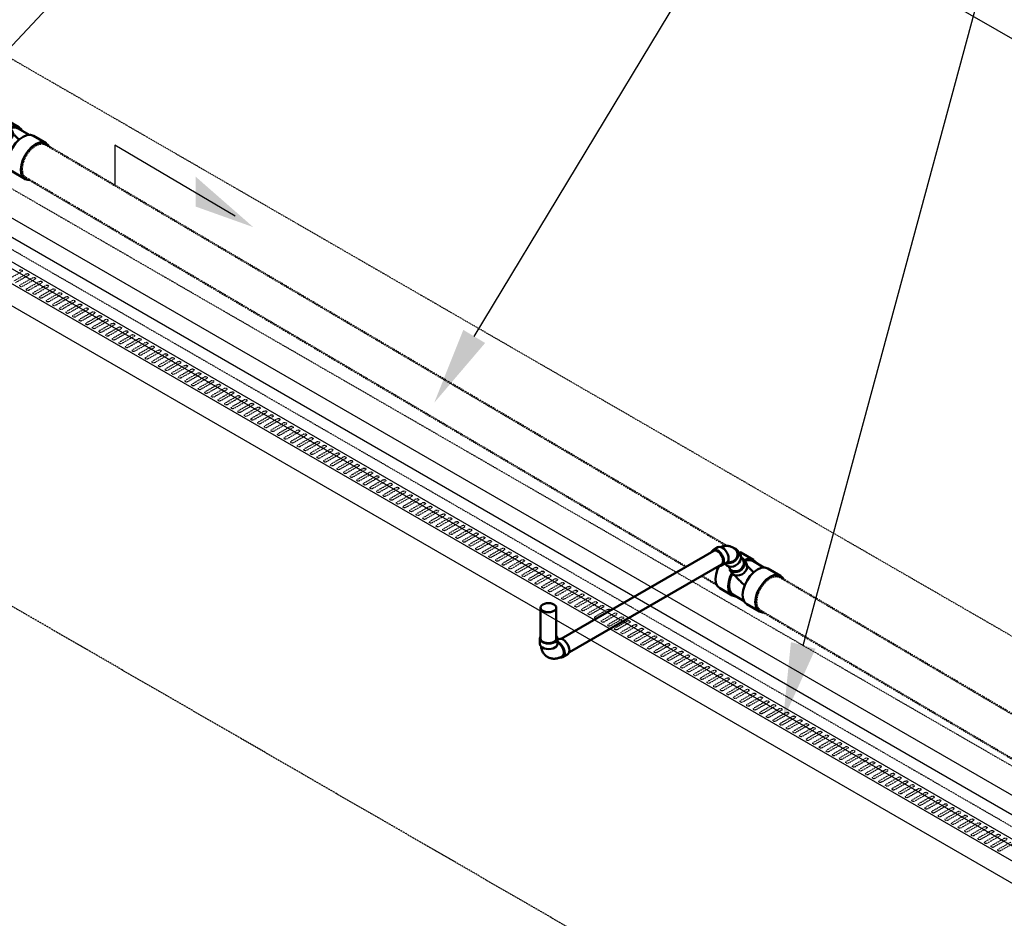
# Model space of a CAD drawing. Header units: inches. Extents: x -17970 to 20481, y 167 to 1796.
# Tile 20 of 29: x 977 to 1196, y 1084 to 1285. Entities that reach past the tile are written whole.
import ezdxf
from ezdxf import colors
from ezdxf.entities.mleader import LeaderData, LeaderLine
from ezdxf.math import Vec2, Vec3

# ---------------------------------------------------------------- set-up
doc = ezdxf.new("R2010")
doc.units = ezdxf.units.IN
doc.header["$LTSCALE"] = 0.4
doc.header["$MEASUREMENT"] = 0
for name, pattern in [('CENTER2', [1.125, 0.75, -0.125, 0.125, -0.125]), ('Dash - 1_16_', [0.1875, 0.125, -0.0625]), ('Dot 1_32_', [0.03125, 0, -0.03125]), ('HIDDEN2', [0.1875, 0.125, -0.0625])]:
    doc.linetypes.add(name, pattern=pattern)
for name, color, linetype in [('G-ANNO-TTLB', 7, 'Continuous'), ('M-DETL-LIGHT', 1, 'Continuous'), ('P-PIPE', 3, 'Continuous'), ('S-ANNO-DIMS', 1, 'Continuous')]:
    doc.layers.add(name, color=color, linetype=linetype)
doc.layers.add('M-SECT-PATT', color=9, linetype='Continuous', lineweight=18, true_color=0x808080)
doc.styles.add('Annotative', font='romans.shx', dxfattribs={"width": 0.8, "height": 0.125})

# ---------------------------------------------------------------- blocks, each defined once
blk = doc.blocks.new('Tee Reducing Sanitary - PVC - Sch 40 - DWV - Standard-V6-DRAINAGE ISOMETRIC')
at = {"layer": 'P-PIPE', "color": 90, "lineweight": 50}
for p, q in [((1123.2, 467.12), (1120.38, 465.46)), ((1117.15, 463.55), (1114.33, 461.89)), ((1120.53, 465.21), (1118.06, 463.75)), ((1122.49, 465.53), (1121.96, 464.78)), ((1125.21, 462.53), (1125.74, 463.27)), ((1125.09, 457.47), (1127.9, 459.13)), ((1122.47, 456.27), (1124.94, 457.73)), ((1119.04, 453.91), (1121.85, 455.57))]:
    blk.add_line(p, q, dxfattribs=at)
for points in [[(1122.98, 465.94, 0), (1122.89, 465.91, 0), (1122.57, 465.64, 0), (1122.35, 465.29, 0), (1122.26, 464.88, 0), (1122.29, 464.44, 0), (1122.44, 464, 0), (1122.71, 463.58, 0)], [(1123.21, 467.12, 0), (1123.38, 467.18, 0)], [(1117.16, 463.56, 0), (1117.83, 463.77, 0), (1118.62, 463.68, 0), (1119.47, 463.32, 0), (1120.32, 462.71, 0), (1121.11, 461.87, 0)], [(1122.33, 465.39, 0), (1121.86, 465.59, 0), (1121.07, 465.67, 0), (1120.4, 465.47, 0), (1119.88, 464.99, 0), (1119.8, 464.79, 0)], [(1121.74, 464.12, 0), (1121.68, 464.05, 0), (1121.58, 463.94, 0), (1121.47, 463.81, 0), (1121.35, 463.69, 0), (1121.23, 463.56, 0), (1121.11, 463.43, 0), (1120.98, 463.3, 0), (1120.84, 463.17, 0), (1120.7, 463.03, 0), (1120.56, 462.9, 0), (1120.41, 462.76, 0), (1120.27, 462.63, 0)], [(1120.55, 465.21, 0), (1121.18, 465.41, 0), (1121.91, 465.33, 0), (1122.2, 465.21, 0)], [(1122.19, 462.83, 0), (1121.92, 463.25, 0), (1121.77, 463.69, 0), (1121.74, 464.13, 0), (1121.83, 464.54, 0), (1121.96, 464.78, 0)], [(1122.71, 463.58, 0), (1123.07, 463.22, 0), (1123.51, 462.94, 0), (1123.98, 462.76, 0), (1124.47, 462.69, 0), (1124.93, 462.74, 0), (1125.33, 462.9, 0), (1125.65, 463.17, 0), (1125.75, 463.33, 0)], [(1128.02, 464.09, 0), (1128.37, 463.37, 0), (1128.71, 462.27, 0), (1128.83, 461.23, 0), (1128.73, 460.32, 0), (1128.41, 459.6, 0), (1127.9, 459.13, 0)], [(1118.3, 460.22, 0), (1117.5, 461.05, 0), (1116.65, 461.67, 0), (1115.81, 462.03, 0), (1115.02, 462.11, 0), (1114.35, 461.9, 0), (1113.83, 461.42, 0), (1113.68, 461.07, 0)], [(1121.11, 461.87, 0), (1121.79, 460.88, 0), (1122.32, 459.8, 0), (1122.66, 458.71, 0), (1122.78, 457.67, 0), (1122.68, 456.76, 0), (1122.36, 456.04, 0), (1121.84, 455.56, 0)], [(1125.21, 462.53, 0), (1125.13, 462.42, 0), (1124.81, 462.15, 0), (1124.41, 461.99, 0), (1123.95, 461.94, 0), (1123.46, 462.01, 0), (1122.99, 462.19, 0), (1122.55, 462.47, 0), (1122.19, 462.83, 0)], [(1124.56, 462.04, 0), (1124.45, 461.91, 0), (1124.32, 461.76, 0), (1124.19, 461.61, 0), (1124.05, 461.46, 0), (1123.91, 461.3, 0), (1123.76, 461.14, 0), (1123.61, 460.99, 0), (1123.45, 460.83, 0), (1123.29, 460.67, 0), (1123.13, 460.51, 0), (1122.96, 460.35, 0), (1122.79, 460.19, 0), (1122.62, 460.03, 0), (1122.44, 459.87, 0), (1122.27, 459.72, 0)], [(1124.2, 457.28, 0), (1124.41, 457.26, 0), (1125.08, 457.47, 0), (1125.59, 457.95, 0), (1125.91, 458.67, 0), (1126.02, 459.58, 0), (1125.89, 460.61, 0), (1125.56, 461.71, 0), (1125.19, 462.46, 0)], [(1125.07, 462.32, 0), (1125.38, 461.7, 0), (1125.69, 460.67, 0), (1125.81, 459.7, 0), (1125.71, 458.84, 0), (1125.41, 458.17, 0), (1124.93, 457.72, 0)], [(1117.98, 453.73, 0), (1118.36, 453.7, 0), (1119.03, 453.9, 0), (1119.54, 454.38, 0), (1119.86, 455.1, 0), (1119.97, 456.01, 0), (1119.84, 457.05, 0), (1119.51, 458.15, 0), (1118.98, 459.23, 0), (1118.3, 460.22, 0)]]:
    blk.add_polyline3d(points, dxfattribs=at)
blk = doc.blocks.new('Bend - PVC - Sch 40 - DWV_USACE - Standard-1110594-DRAINAGE ISOMETRIC')
at = {"layer": 'P-PIPE', "color": 90, "lineweight": 50}
for p, q in [((1129.36, 467.66), (1128.29, 468.28)), ((1123.9, 467.54), (1123.37, 466.79)), ((1126.32, 464.85), (1127.38, 464.24)), ((1126.6, 464.51), (1126.68, 464.62))]:
    blk.add_line(p, q, dxfattribs=at)
for points in [[(1124.3, 467.91, 0), (1123.98, 467.65, 0), (1123.77, 467.3, 0), (1123.67, 466.9, 0), (1123.7, 466.46, 0), (1123.85, 466.01, 0), (1124.12, 465.59, 0), (1124.48, 465.23, 0), (1124.91, 464.95, 0), (1125.38, 464.76, 0), (1125.86, 464.69, 0), (1126.32, 464.74, 0), (1126.42, 464.77, 0)], [(1124.97, 468.22, 0), (1124.81, 468.12, 0), (1124.66, 468.01, 0), (1124.51, 467.89, 0), (1124.38, 467.76, 0), (1124.25, 467.63, 0), (1124.14, 467.49, 0), (1124.08, 467.41, 0)], [(1124.65, 468.05, 0), (1124.3, 467.91, 0)], [(1124.97, 468.22, 0), (1125.13, 468.31, 0), (1125.31, 468.39, 0), (1125.48, 468.45, 0), (1125.66, 468.5, 0), (1125.84, 468.54, 0), (1126.02, 468.57, 0), (1126.2, 468.59, 0), (1126.37, 468.59, 0), (1126.55, 468.59, 0), (1126.72, 468.57, 0), (1126.88, 468.55, 0), (1127.05, 468.52, 0), (1127.21, 468.48, 0), (1127.37, 468.44, 0), (1127.52, 468.39, 0), (1127.64, 468.34, 0)], [(1126.32, 464.85, 0), (1126.09, 465.05, 0), (1125.95, 465.36, 0), (1125.91, 465.75, 0), (1125.95, 466.2, 0), (1126.09, 466.67, 0), (1126.32, 467.13, 0), (1126.61, 467.56, 0), (1126.94, 467.91, 0), (1127.31, 468.18, 0)], [(1127.31, 468.18, 0), (1127.67, 468.33, 0), (1128, 468.36, 0), (1128.29, 468.28, 0)], [(1126.2, 464.14, 0), (1125.79, 463.98, 0), (1125.33, 463.94, 0), (1124.85, 464.01, 0), (1124.38, 464.19, 0), (1123.95, 464.48, 0), (1123.58, 464.84, 0), (1123.32, 465.26, 0), (1123.17, 465.7, 0), (1123.14, 466.14, 0), (1123.24, 466.55, 0), (1123.37, 466.79, 0)], [(1126.21, 464.94, 0), (1126.1, 464.9, 0), (1125.54, 464.92, 0), (1124.98, 465.12, 0), (1124.48, 465.47, 0), (1124.11, 465.93, 0), (1123.91, 466.45, 0), (1123.9, 466.96, 0), (1124.08, 467.41, 0), (1124.08, 467.41, 0)], [(1128.37, 467.57, 0), (1128, 467.3, 0), (1127.67, 466.94, 0), (1127.38, 466.52, 0), (1127.15, 466.06, 0), (1127.01, 465.59, 0), (1126.97, 465.14, 0), (1127.01, 464.75, 0), (1127.15, 464.44, 0), (1127.38, 464.24, 0), (1127.67, 464.15, 0), (1127.86, 464.16, 0)], [(1129.63, 467.34, 0), (1129.58, 467.46, 0), (1129.36, 467.66, 0), (1129.07, 467.75, 0), (1128.73, 467.72, 0), (1128.37, 467.57, 0)], [(1126.6, 464.51, 0), (1126.52, 464.4, 0), (1126.2, 464.14, 0)]]:
    blk.add_polyline3d(points, dxfattribs=at)
blk = doc.blocks.new('Bend - PVC - Sch 40 - DWV_USACE - Standard-V19-DRAINAGE ISOMETRIC')
at = {"layer": 'P-PIPE', "color": 90, "lineweight": 50}
for p, q in [((892.6, 266.41), (892.36, 266.55)), ((892.62, 266.7), (892.62, 265.48)), ((896.58, 265.47), (896.58, 266.7)), ((890.38, 263.12), (891.44, 262.51))]:
    blk.add_line(p, q, dxfattribs=at)
for points in [[(890.38, 263.12, 0), (890.15, 263.33, 0), (890.01, 263.64, 0), (889.97, 264.03, 0), (890.02, 264.48, 0), (890.16, 264.95, 0), (890.38, 265.41, 0), (890.67, 265.83, 0), (891.01, 266.19, 0), (891.37, 266.45, 0)], [(892.43, 265.84, 0), (892.07, 265.58, 0), (891.73, 265.22, 0), (891.44, 264.8, 0), (891.22, 264.33, 0), (891.08, 263.86, 0), (891.03, 263.42, 0), (891.08, 263.03, 0), (891.21, 262.72, 0), (891.44, 262.51, 0), (891.73, 262.42, 0), (892.06, 262.45, 0), (892.07, 262.46, 0)], [(891.37, 266.45, 0), (891.73, 266.61, 0), (892.07, 266.64, 0), (892.36, 266.55, 0)], [(892.6, 265.91, 0), (892.43, 265.84, 0)], [(892.83, 267.2, 0), (892.69, 267, 0), (892.62, 266.7, 0), (892.69, 266.41, 0), (892.88, 266.13, 0), (893.2, 265.9, 0), (893.61, 265.71, 0), (894.09, 265.6, 0), (894.6, 265.56, 0), (895.11, 265.6, 0), (895.59, 265.71, 0), (896, 265.89, 0)], [(896, 265.89, 0), (896.31, 266.13, 0), (896.51, 266.41, 0), (896.58, 266.7, 0), (896.51, 267, 0), (896.37, 267.19, 0)], [(891.55, 262.71, 0), (891.36, 262.89, 0), (891.21, 263.27, 0), (891.21, 263.77, 0), (891.36, 264.32, 0), (891.63, 264.86, 0), (892.01, 265.32, 0), (892.58, 265.73, 0)], [(896, 264.67, 0), (895.59, 264.49, 0), (895.11, 264.37, 0), (894.6, 264.34, 0), (894.08, 264.37, 0), (893.61, 264.49, 0), (893.2, 264.67, 0), (892.88, 264.91, 0), (892.68, 265.18, 0), (892.62, 265.48, 0), (892.62, 265.48, 0)], [(894.83, 262.56, 0), (895, 262.66, 0), (895.15, 262.77, 0), (895.3, 262.89, 0), (895.43, 263.02, 0), (895.56, 263.16, 0), (895.68, 263.3, 0), (895.78, 263.45, 0), (895.88, 263.6, 0), (895.96, 263.76, 0), (896.04, 263.92, 0), (896.1, 264.08, 0), (896.16, 264.24, 0), (896.21, 264.4, 0), (896.25, 264.56, 0), (896.28, 264.72, 0), (896.31, 264.89, 0), (896.31, 264.9, 0)], [(896.58, 265.47, 0), (896.51, 265.18, 0), (896.31, 264.9, 0), (896, 264.67, 0)], [(894.83, 262.56, 0), (894.66, 262.47, 0), (894.49, 262.39, 0), (894.31, 262.32, 0), (894.13, 262.27, 0), (893.95, 262.23, 0), (893.76, 262.2, 0), (893.58, 262.18, 0), (893.4, 262.18, 0), (893.22, 262.18, 0), (893.05, 262.2, 0), (892.88, 262.22, 0), (892.71, 262.25, 0), (892.55, 262.29, 0), (892.39, 262.34, 0), (892.23, 262.39, 0), (892.08, 262.45, 0), (891.93, 262.51, 0), (891.78, 262.58, 0), (891.64, 262.66, 0), (891.55, 262.71, 0)]]:
    blk.add_polyline3d(points, dxfattribs=at)
blk = doc.blocks.new('ALTERNATE ISOMETRIC')
at = {"layer": 'S-ANNO-DIMS', "lineweight": -3}
h = blk.add_hatch(color=256, dxfattribs=at)
h.dxf.hatch_style = 1
h.paths.add_polyline_path([(1028.76, 1238.46), (1015.91, 1249.72), (1015.91, 1243.05)])
at = {"layer": 'M-DETL-LIGHT'}
for p, q in [((684.68, 1398.28), (1502.54, 926.09)), ((1498.29, 923.64), (680.44, 1395.83)), ((684.68, 1388.48), (1498.29, 918.74))]:
    blk.add_line(p, q, dxfattribs=at)
at = {"layer": 'M-DETL-LIGHT', "linetype": 'HIDDEN2'}
for p, q in [((977.11, 1228.54), (974.27, 1226.91)), ((978.12, 1228.02), (975.33, 1226.42)), ((978.58, 1227.68), (975.74, 1226.06)), ((979.59, 1227.17), (976.8, 1225.57)), ((980.06, 1226.83), (977.22, 1225.21)), ((981.07, 1226.32), (978.28, 1224.72)), ((981.53, 1225.98), (978.69, 1224.36)), ((982.54, 1225.47), (979.75, 1223.87)), ((983.01, 1225.13), (980.17, 1223.51)), ((984.01, 1224.62), (981.22, 1223.02)), ((984.48, 1224.28), (981.64, 1222.65)), ((985.49, 1223.76), (982.7, 1222.17)), ((985.96, 1223.43), (983.11, 1221.8)), ((986.96, 1222.91), (984.17, 1221.32)), ((987.43, 1222.58), (984.59, 1220.95)), ((988.44, 1222.06), (985.65, 1220.47)), ((988.9, 1221.73), (986.06, 1220.1)), ((989.91, 1221.21), (987.12, 1219.62)), ((990.38, 1220.87), (987.54, 1219.25)), ((991.39, 1220.36), (988.6, 1218.76)), ((991.85, 1220.02), (989.01, 1218.4)), ((992.86, 1219.51), (990.07, 1217.91)), ((993.33, 1219.17), (990.49, 1217.55)), ((994.33, 1218.66), (991.54, 1217.06)), ((994.8, 1218.32), (991.96, 1216.7)), ((995.81, 1217.81), (993.02, 1216.21)), ((996.28, 1217.47), (993.43, 1215.85)), ((997.28, 1216.96), (994.49, 1215.36)), ((997.75, 1216.62), (994.91, 1214.99)), ((998.76, 1216.1), (995.97, 1214.51)), ((999.22, 1215.77), (996.38, 1214.14)), ((1000.23, 1215.25), (997.44, 1213.66)), ((1000.7, 1214.92), (997.86, 1213.29)), ((1001.71, 1214.4), (998.92, 1212.81)), ((1002.17, 1214.07), (999.33, 1212.44)), ((1003.18, 1213.55), (1000.39, 1211.96)), ((1003.65, 1213.21), (1000.81, 1211.59)), ((1004.65, 1212.7), (1001.86, 1211.1)), ((1005.12, 1212.36), (1002.28, 1210.74)), ((1006.13, 1211.85), (1003.34, 1210.25)), ((1006.59, 1211.51), (1003.75, 1209.89)), ((1007.6, 1211), (1004.81, 1209.4)), ((1008.07, 1210.66), (1005.23, 1209.04)), ((1009.08, 1210.15), (1006.29, 1208.55)), ((1009.54, 1209.81), (1006.7, 1208.19)), ((1010.55, 1209.29), (1007.76, 1207.7)), ((1011.02, 1208.96), (1008.18, 1207.33)), ((1012.03, 1208.44), (1009.24, 1206.85)), ((1012.49, 1208.11), (1009.65, 1206.48)), ((1013.5, 1207.59), (1010.71, 1206)), ((1013.97, 1207.26), (1011.13, 1205.63)), ((1014.97, 1206.74), (1012.18, 1205.15)), ((1015.44, 1206.4), (1012.6, 1204.78)), ((1016.45, 1205.89), (1013.66, 1204.29)), ((1016.91, 1205.55), (1014.07, 1203.93)), ((1017.92, 1205.04), (1015.13, 1203.44)), ((1018.39, 1204.7), (1015.55, 1203.08)), ((1019.4, 1204.19), (1016.61, 1202.59)), ((1019.86, 1203.85), (1017.02, 1202.23)), ((1020.87, 1203.34), (1018.08, 1201.74)), ((1021.34, 1203), (1018.5, 1201.38)), ((1022.35, 1202.49), (1019.56, 1200.89)), ((1022.81, 1202.15), (1019.97, 1200.52)), ((1023.82, 1201.63), (1021.03, 1200.04)), ((1024.29, 1201.3), (1021.45, 1199.67)), ((1025.29, 1200.78), (1022.5, 1199.19)), ((1025.76, 1200.45), (1022.92, 1198.82)), ((1026.77, 1199.93), (1023.98, 1198.34)), ((1027.23, 1199.6), (1024.39, 1197.97)), ((1028.24, 1199.08), (1025.45, 1197.49)), ((1028.71, 1198.74), (1025.87, 1197.12)), ((1029.72, 1198.23), (1026.93, 1196.63)), ((1030.18, 1197.89), (1027.34, 1196.27)), ((1031.19, 1197.38), (1028.4, 1195.78)), ((1031.66, 1197.04), (1028.82, 1195.42)), ((1032.67, 1196.53), (1029.88, 1194.93)), ((1033.13, 1196.19), (1030.29, 1194.57)), ((1034.14, 1195.68), (1031.35, 1194.08)), ((1034.61, 1195.34), (1031.76, 1193.72)), ((1035.61, 1194.83), (1032.82, 1193.23)), ((1036.08, 1194.49), (1033.24, 1192.86)), ((1037.09, 1193.97), (1034.3, 1192.38)), ((1037.55, 1193.64), (1034.71, 1192.01)), ((1038.56, 1193.12), (1035.77, 1191.53)), ((1039.03, 1192.79), (1036.19, 1191.16)), ((1040.04, 1192.27), (1037.25, 1190.68)), ((1040.5, 1191.94), (1037.66, 1190.31)), ((1041.51, 1191.42), (1038.72, 1189.83)), ((1041.98, 1191.08), (1039.14, 1189.46)), ((1042.99, 1190.57), (1040.19, 1188.97)), ((1043.45, 1190.23), (1040.61, 1188.61)), ((1044.46, 1189.72), (1041.67, 1188.12)), ((1044.93, 1189.38), (1042.08, 1187.76)), ((1045.93, 1188.87), (1043.14, 1187.27)), ((1046.4, 1188.53), (1043.56, 1186.91)), ((1047.41, 1188.02), (1044.62, 1186.42)), ((1047.87, 1187.68), (1045.03, 1186.06)), ((1048.88, 1187.16), (1046.09, 1185.57)), ((1049.35, 1186.83), (1046.51, 1185.2)), ((1050.36, 1186.31), (1047.57, 1184.72)), ((1050.82, 1185.98), (1047.98, 1184.35)), ((1051.83, 1185.46), (1049.04, 1183.87)), ((1052.3, 1185.13), (1049.46, 1183.5)), ((1053.3, 1184.61), (1050.51, 1183.02)), ((1053.77, 1184.27), (1050.93, 1182.65)), ((1054.78, 1183.76), (1051.99, 1182.16)), ((1055.25, 1183.42), (1052.4, 1181.8)), ((1056.25, 1182.91), (1053.46, 1181.31)), ((1056.72, 1182.57), (1053.88, 1180.95)), ((1057.73, 1182.06), (1054.94, 1180.46)), ((1058.19, 1181.72), (1055.35, 1180.1)), ((1059.2, 1181.21), (1056.41, 1179.61)), ((1059.67, 1180.87), (1056.83, 1179.25)), ((1060.68, 1180.36), (1057.89, 1178.76)), ((1061.14, 1180.02), (1058.3, 1178.39)), ((1062.15, 1179.5), (1059.36, 1177.91)), ((1062.62, 1179.17), (1059.78, 1177.54)), ((1063.62, 1178.65), (1060.83, 1177.06)), ((1064.09, 1178.32), (1061.25, 1176.69)), ((1065.1, 1177.8), (1062.31, 1176.21)), ((1065.56, 1177.47), (1062.72, 1175.84)), ((1066.57, 1176.95), (1063.78, 1175.36)), ((1067.04, 1176.61), (1064.2, 1174.99)), ((1068.05, 1176.1), (1065.26, 1174.5)), ((1068.51, 1175.76), (1065.67, 1174.14)), ((1069.52, 1175.25), (1066.73, 1173.65)), ((1069.99, 1174.91), (1067.15, 1173.29)), ((1071, 1174.4), (1068.21, 1172.8)), ((1071.46, 1174.06), (1068.62, 1172.44)), ((1072.47, 1173.55), (1069.68, 1171.95)), ((1072.94, 1173.21), (1070.1, 1171.59)), ((1073.94, 1172.69), (1071.15, 1171.1)), ((1074.41, 1172.36), (1071.57, 1170.73)), ((1075.42, 1171.84), (1072.63, 1170.25)), ((1075.88, 1171.51), (1073.04, 1169.88)), ((1076.89, 1170.99), (1074.1, 1169.4)), ((1077.36, 1170.66), (1074.52, 1169.03)), ((1078.37, 1170.14), (1075.58, 1168.55)), ((1078.83, 1169.81), (1075.99, 1168.18)), ((1079.84, 1169.29), (1077.05, 1167.69)), ((1080.31, 1168.95), (1077.47, 1167.33)), ((1081.32, 1168.44), (1078.53, 1166.84)), ((1081.78, 1168.1), (1078.94, 1166.48)), ((1082.79, 1167.59), (1080, 1165.99)), ((1083.26, 1167.25), (1080.42, 1165.63)), ((1084.26, 1166.74), (1081.47, 1165.14)), ((1084.73, 1166.4), (1081.89, 1164.78)), ((1085.74, 1165.89), (1082.95, 1164.29)), ((1086.2, 1165.55), (1083.36, 1163.92)), ((1087.21, 1165.03), (1084.42, 1163.44)), ((1087.68, 1164.7), (1084.84, 1163.07)), ((1088.69, 1164.18), (1085.9, 1162.59)), ((1089.15, 1163.85), (1086.31, 1162.22)), ((1090.16, 1163.33), (1087.37, 1161.74)), ((1090.63, 1163), (1087.79, 1161.37)), ((1091.64, 1162.48), (1088.85, 1160.89)), ((1092.1, 1162.14), (1089.26, 1160.52)), ((1093.11, 1161.63), (1090.32, 1160.03)), ((1093.58, 1161.29), (1090.73, 1159.67)), ((1094.58, 1160.78), (1091.79, 1159.18)), ((1095.05, 1160.44), (1092.21, 1158.82)), ((1096.06, 1159.93), (1093.27, 1158.33)), ((1096.52, 1159.59), (1093.68, 1157.97)), ((1097.53, 1159.08), (1094.74, 1157.48)), ((1098, 1158.74), (1095.16, 1157.12)), ((1099.01, 1158.23), (1096.22, 1156.63)), ((1099.47, 1157.89), (1096.63, 1156.26)), ((1100.48, 1157.37), (1097.69, 1155.78)), ((1100.95, 1157.04), (1098.11, 1155.41)), ((1101.96, 1156.52), (1099.17, 1154.93)), ((1102.42, 1156.19), (1099.58, 1154.56)), ((1103.43, 1155.67), (1100.64, 1154.08)), ((1103.9, 1155.34), (1101.05, 1153.71)), ((1104.9, 1154.82), (1102.11, 1153.23)), ((1105.37, 1154.48), (1102.53, 1152.86)), ((1106.38, 1153.97), (1103.59, 1152.37)), ((1106.84, 1153.63), (1104, 1152.01)), ((1107.85, 1153.12), (1105.06, 1151.52)), ((1108.32, 1152.78), (1105.48, 1151.16)), ((1109.33, 1152.27), (1106.54, 1150.67)), ((1109.79, 1151.93), (1106.95, 1150.31)), ((1110.8, 1151.42), (1108.01, 1149.82)), ((1111.27, 1151.08), (1108.43, 1149.46)), ((1112.27, 1150.56), (1109.48, 1148.97)), ((1112.74, 1150.23), (1109.9, 1148.6)), ((1113.75, 1149.71), (1110.96, 1148.12)), ((1114.22, 1149.38), (1111.37, 1147.75)), ((1115.22, 1148.86), (1112.43, 1147.27)), ((1115.69, 1148.53), (1112.85, 1146.9)), ((1116.7, 1148.01), (1113.91, 1146.42)), ((1117.16, 1147.67), (1114.32, 1146.05)), ((1118.17, 1147.16), (1115.38, 1145.56)), ((1118.64, 1146.82), (1115.8, 1145.2)), ((1119.65, 1146.31), (1116.86, 1144.71)), ((1120.11, 1145.97), (1117.27, 1144.35)), ((1121.12, 1145.46), (1118.33, 1143.86)), ((1121.59, 1145.12), (1118.75, 1143.5)), ((1122.59, 1144.61), (1119.8, 1143.01)), ((1123.06, 1144.27), (1120.22, 1142.65)), ((1124.07, 1143.76), (1121.28, 1142.16)), ((1124.54, 1143.42), (1121.69, 1141.79)), ((1125.54, 1142.9), (1122.75, 1141.31)), ((1126.01, 1142.57), (1123.17, 1140.94)), ((1127.02, 1142.05), (1124.23, 1140.46)), ((1127.48, 1141.72), (1124.64, 1140.09)), ((1128.49, 1141.2), (1125.7, 1139.61)), ((1128.96, 1140.87), (1126.12, 1139.24)), ((1129.97, 1140.35), (1127.18, 1138.76)), ((1130.43, 1140.01), (1127.59, 1138.39)), ((1131.44, 1139.5), (1128.65, 1137.9)), ((1131.91, 1139.16), (1129.07, 1137.54)), ((1132.91, 1138.65), (1130.12, 1137.05)), ((1133.38, 1138.31), (1130.54, 1136.69)), ((1134.39, 1137.8), (1131.6, 1136.2)), ((1134.85, 1137.46), (1132.01, 1135.84)), ((1135.86, 1136.95), (1133.07, 1135.35)), ((1136.33, 1136.61), (1133.49, 1134.99)), ((1137.34, 1136.1), (1134.55, 1134.5)), ((1137.8, 1135.76), (1134.96, 1134.13)), ((1138.81, 1135.24), (1136.02, 1133.65)), ((1139.28, 1134.91), (1136.44, 1133.28)), ((1140.29, 1134.39), (1137.5, 1132.8)), ((1140.75, 1134.06), (1137.91, 1132.43)), ((1141.76, 1133.54), (1138.97, 1131.95)), ((1142.23, 1133.21), (1139.39, 1131.58)), ((1143.23, 1132.69), (1140.44, 1131.09)), ((1143.7, 1132.35), (1140.86, 1130.73)), ((1144.71, 1131.84), (1141.92, 1130.24)), ((1145.17, 1131.5), (1142.33, 1129.88)), ((1146.18, 1130.99), (1143.39, 1129.39)), ((1146.65, 1130.65), (1143.81, 1129.03)), ((1147.66, 1130.14), (1144.87, 1128.54)), ((1148.12, 1129.8), (1145.28, 1128.18)), ((1149.13, 1129.29), (1146.34, 1127.69)), ((1149.6, 1128.95), (1146.76, 1127.33)), ((1150.61, 1128.43), (1147.82, 1126.84)), ((1151.07, 1128.1), (1148.23, 1126.47)), ((1152.08, 1127.58), (1149.29, 1125.99)), ((1152.55, 1127.25), (1149.7, 1125.62)), ((1153.55, 1126.73), (1150.76, 1125.14)), ((1154.02, 1126.4), (1151.18, 1124.77)), ((1155.03, 1125.88), (1152.24, 1124.29)), ((1155.49, 1125.54), (1152.65, 1123.92)), ((1156.5, 1125.03), (1153.71, 1123.43)), ((1156.97, 1124.69), (1154.13, 1123.07)), ((1157.98, 1124.18), (1155.19, 1122.58)), ((1158.44, 1123.84), (1155.6, 1122.22)), ((1159.45, 1123.33), (1156.66, 1121.73)), ((1159.92, 1122.99), (1157.08, 1121.37)), ((1160.93, 1122.48), (1158.14, 1120.88)), ((1161.39, 1122.14), (1158.55, 1120.52)), ((1162.4, 1121.63), (1159.61, 1120.03)), ((1162.87, 1121.29), (1160.02, 1119.66)), ((1163.87, 1120.77), (1161.08, 1119.18)), ((1164.34, 1120.44), (1161.5, 1118.81)), ((1165.35, 1119.92), (1162.56, 1118.33)), ((1165.81, 1119.59), (1162.97, 1117.96)), ((1166.82, 1119.07), (1164.03, 1117.48)), ((1167.29, 1118.74), (1164.45, 1117.11)), ((1168.3, 1118.22), (1165.51, 1116.63)), ((1168.76, 1117.88), (1165.92, 1116.26)), ((1169.77, 1117.37), (1166.98, 1115.77)), ((1170.24, 1117.03), (1167.4, 1115.41)), ((1171.25, 1116.52), (1168.45, 1114.92)), ((1171.71, 1116.18), (1168.87, 1114.56)), ((1172.72, 1115.67), (1169.93, 1114.07)), ((1173.19, 1115.33), (1170.34, 1113.71)), ((1174.19, 1114.82), (1171.4, 1113.22)), ((1174.66, 1114.48), (1171.82, 1112.86)), ((1175.67, 1113.96), (1172.88, 1112.37)), ((1176.13, 1113.63), (1173.29, 1112)), ((1177.14, 1113.11), (1174.35, 1111.52)), ((1177.61, 1112.78), (1174.77, 1111.15)), ((1178.62, 1112.26), (1175.83, 1110.67)), ((1179.08, 1111.93), (1176.24, 1110.3)), ((1180.09, 1111.41), (1177.3, 1109.82)), ((1180.56, 1111.08), (1177.72, 1109.45)), ((1181.56, 1110.56), (1178.77, 1108.96)), ((1182.03, 1110.22), (1179.19, 1108.6)), ((1183.04, 1109.71), (1180.25, 1108.11)), ((1183.51, 1109.37), (1180.66, 1107.75)), ((1184.51, 1108.86), (1181.72, 1107.26)), ((1184.98, 1108.52), (1182.14, 1106.9)), ((1185.99, 1108.01), (1183.2, 1106.41)), ((1186.45, 1107.67), (1183.61, 1106.05)), ((1187.46, 1107.16), (1184.67, 1105.56)), ((1187.93, 1106.82), (1185.09, 1105.19)), ((1188.94, 1106.3), (1186.15, 1104.71)), ((1189.4, 1105.97), (1186.56, 1104.34)), ((1190.41, 1105.45), (1187.62, 1103.86)), ((1190.88, 1105.12), (1188.04, 1103.49)), ((1191.88, 1104.6), (1189.09, 1103.01)), ((1192.35, 1104.27), (1189.51, 1102.64)), ((1193.36, 1103.75), (1190.57, 1102.16)), ((1193.82, 1103.41), (1190.98, 1101.79)), ((1194.83, 1102.9), (1192.04, 1101.3)), ((1195.3, 1102.56), (1192.46, 1100.94)), ((1196.31, 1102.05), (1193.52, 1100.45)), ((1196.77, 1101.71), (1193.93, 1100.09)), ((1197.78, 1101.2), (1194.99, 1099.6)), ((1198.25, 1100.86), (1195.41, 1099.24))]:
    blk.add_line(p, q, dxfattribs=at)
at = {"layer": 'M-DETL-LIGHT', "linetype": 'HIDDEN2', "extrusion": (0, 0, -1)}
for centre, start_param, end_param in [((976.87, 1228.7), 4.095331, 7.203451), ((978.35, 1227.85), 4.095331, 7.203451), ((979.82, 1227), 4.095331, 7.203451), ((981.29, 1226.15), 4.095331, 7.203451), ((977.03, 1225.4), 0.920266, 4.095331), ((978.5, 1224.55), 0.920266, 4.095331), ((979.98, 1223.7), 0.920266, 4.095331), ((982.77, 1225.3), 4.095331, 7.203451), ((984.24, 1224.44), 4.095331, 7.203451), ((985.72, 1223.59), 4.095331, 7.203451), ((981.45, 1222.85), 0.920266, 4.095331), ((982.93, 1222), 0.920266, 4.095331), ((987.19, 1222.74), 4.095331, 7.203451), ((988.67, 1221.89), 4.095331, 7.203451), ((984.4, 1221.15), 0.920266, 4.095331), ((985.88, 1220.3), 0.920266, 4.095331), ((987.35, 1219.44), 0.920266, 4.095331), ((990.14, 1221.04), 4.095331, 7.203451), ((991.61, 1220.19), 4.095331, 7.203451), ((993.09, 1219.34), 4.095331, 7.203451), ((988.82, 1218.59), 0.920266, 4.095331), ((990.3, 1217.74), 0.920266, 4.095331), ((991.77, 1216.89), 0.920266, 4.095331), ((994.56, 1218.49), 4.095331, 7.203451), ((996.04, 1217.64), 4.095331, 7.203451), ((997.51, 1216.78), 4.095331, 7.203451), ((993.25, 1216.04), 0.920266, 4.095331), ((994.72, 1215.19), 0.920266, 4.095331), ((998.99, 1215.93), 4.095331, 7.203451), ((1000.46, 1215.08), 4.095331, 7.203451), ((996.2, 1214.34), 0.920266, 4.095331), ((997.67, 1213.49), 0.920266, 4.095331), ((999.14, 1212.64), 0.920266, 4.095331), ((1001.93, 1214.23), 4.095331, 7.203451), ((1003.41, 1213.38), 4.095331, 7.203451), ((1004.88, 1212.53), 4.095331, 7.203451), ((1000.62, 1211.78), 0.920266, 4.095331), ((1002.09, 1210.93), 0.920266, 4.095331), ((1006.36, 1211.68), 4.095331, 7.203451), ((1007.83, 1210.83), 4.095331, 7.203451), ((1003.57, 1210.08), 0.920266, 4.095331), ((1005.04, 1209.23), 0.920266, 4.095331), ((1006.52, 1208.38), 0.920266, 4.095331), ((1009.31, 1209.97), 4.095331, 7.203451), ((1010.78, 1209.12), 4.095331, 7.203451), ((1012.25, 1208.27), 4.095331, 7.203451), ((1007.99, 1207.53), 0.920266, 4.095331), ((1009.46, 1206.68), 0.920266, 4.095331), ((1010.94, 1205.83), 0.920266, 4.095331), ((1013.73, 1207.42), 4.095331, 7.203451), ((1015.2, 1206.57), 4.095331, 7.203451), ((1016.68, 1205.72), 4.095331, 7.203451), ((1012.41, 1204.97), 0.920266, 4.095331), ((1013.89, 1204.12), 0.920266, 4.095331), ((1018.15, 1204.87), 4.095331, 7.203451), ((1019.63, 1204.02), 4.095331, 7.203451), ((1015.36, 1203.27), 0.920266, 4.095331), ((1016.84, 1202.42), 0.920266, 4.095331), ((1018.31, 1201.57), 0.920266, 4.095331), ((1021.1, 1203.17), 4.095331, 7.203451), ((1022.57, 1202.31), 4.095331, 7.203451), ((1024.05, 1201.46), 4.095331, 7.203451), ((1019.78, 1200.72), 0.920266, 4.095331), ((1021.26, 1199.87), 0.920266, 4.095331), ((1025.52, 1200.61), 4.095331, 7.203451), ((1027, 1199.76), 4.095331, 7.203451), ((1022.73, 1199.02), 0.920266, 4.095331), ((1024.21, 1198.17), 0.920266, 4.095331), ((1025.68, 1197.31), 0.920266, 4.095331), ((1028.47, 1198.91), 4.095331, 7.203451), ((1029.95, 1198.06), 4.095331, 7.203451), ((1031.42, 1197.21), 4.095331, 7.203451), ((1027.16, 1196.46), 0.920266, 4.095331), ((1028.63, 1195.61), 0.920266, 4.095331), ((1032.89, 1196.36), 4.095331, 7.203451), ((1034.37, 1195.51), 4.095331, 7.203451), ((1030.1, 1194.76), 0.920266, 4.095331), ((1031.58, 1193.91), 0.920266, 4.095331), ((1033.05, 1193.06), 0.920266, 4.095331), ((1035.84, 1194.65), 4.095331, 7.203451), ((1037.32, 1193.8), 4.095331, 7.203451), ((1038.79, 1192.95), 4.095331, 7.203451), ((1034.53, 1192.21), 0.920266, 4.095331), ((1036, 1191.36), 0.920266, 4.095331), ((1037.47, 1190.51), 0.920266, 4.095331), ((1040.27, 1192.1), 4.095331, 7.203451), ((1041.74, 1191.25), 4.095331, 7.203451), ((1043.21, 1190.4), 4.095331, 7.203451), ((1038.95, 1189.65), 0.920266, 4.095331), ((1040.42, 1188.8), 0.920266, 4.095331), ((1044.69, 1189.55), 4.095331, 7.203451), ((1046.16, 1188.7), 4.095331, 7.203451), ((1041.9, 1187.95), 0.920266, 4.095331), ((1043.37, 1187.1), 0.920266, 4.095331), ((1044.85, 1186.25), 0.920266, 4.095331), ((1047.64, 1187.84), 4.095331, 7.203451), ((1049.11, 1186.99), 4.095331, 7.203451), ((1050.58, 1186.14), 4.095331, 7.203451), ((1046.32, 1185.4), 0.920266, 4.095331), ((1047.79, 1184.55), 0.920266, 4.095331), ((1052.06, 1185.29), 4.095331, 7.203451), ((1053.53, 1184.44), 4.095331, 7.203451), ((1049.27, 1183.7), 0.920266, 4.095331), ((1050.74, 1182.84), 0.920266, 4.095331), ((1052.22, 1181.99), 0.920266, 4.095331), ((1055.01, 1183.59), 4.095331, 7.203451), ((1056.48, 1182.74), 4.095331, 7.203451), ((1057.96, 1181.89), 4.095331, 7.203451), ((1053.69, 1181.14), 0.920266, 4.095331), ((1055.17, 1180.29), 0.920266, 4.095331), ((1056.64, 1179.44), 0.920266, 4.095331), ((1059.43, 1181.04), 4.095331, 7.203451), ((1060.9, 1180.18), 4.095331, 7.203451), ((1062.38, 1179.33), 4.095331, 7.203451), ((1058.11, 1178.59), 0.920266, 4.095331), ((1059.59, 1177.74), 0.920266, 4.095331), ((1063.85, 1178.48), 4.095331, 7.203451), ((1065.33, 1177.63), 4.095331, 7.203451), ((1061.06, 1176.89), 0.920266, 4.095331), ((1062.54, 1176.04), 0.920266, 4.095331), ((1064.01, 1175.18), 0.920266, 4.095331), ((1066.8, 1176.78), 4.095331, 7.203451), ((1068.28, 1175.93), 4.095331, 7.203451), ((1069.75, 1175.08), 4.095331, 7.203451), ((1065.49, 1174.33), 0.920266, 4.095331), ((1066.96, 1173.48), 0.920266, 4.095331), ((1071.22, 1174.23), 4.095331, 7.203451), ((1072.7, 1173.37), 4.095331, 7.203451), ((1068.43, 1172.63), 0.920266, 4.095331), ((1069.91, 1171.78), 0.920266, 4.095331), ((1071.38, 1170.93), 0.920266, 4.095331), ((1074.17, 1172.52), 4.095331, 7.203451), ((1075.65, 1171.67), 4.095331, 7.203451), ((1077.12, 1170.82), 4.095331, 7.203451), ((1072.86, 1170.08), 0.920266, 4.095331), ((1074.33, 1169.23), 0.920266, 4.095331), ((1078.6, 1169.97), 4.095331, 7.203451), ((1080.07, 1169.12), 4.095331, 7.203451), ((1075.81, 1168.37), 0.920266, 4.095331), ((1077.28, 1167.52), 0.920266, 4.095331), ((1078.75, 1166.67), 0.920266, 4.095331), ((1081.54, 1168.27), 4.095331, 7.203451), ((1083.02, 1167.42), 4.095331, 7.203451), ((1084.49, 1166.57), 4.095331, 7.203451), ((1080.23, 1165.82), 0.920266, 4.095331), ((1081.7, 1164.97), 0.920266, 4.095331), ((1083.18, 1164.12), 0.920266, 4.095331), ((1085.97, 1165.71), 4.095331, 7.203451), ((1087.44, 1164.86), 4.095331, 7.203451), ((1088.92, 1164.01), 4.095331, 7.203451), ((1084.65, 1163.27), 0.920266, 4.095331), ((1086.13, 1162.42), 0.920266, 4.095331), ((1090.39, 1163.16), 4.095331, 7.203451), ((1091.86, 1162.31), 4.095331, 7.203451), ((1087.6, 1161.57), 0.920266, 4.095331), ((1089.07, 1160.71), 0.920266, 4.095331), ((1090.55, 1159.86), 0.920266, 4.095331), ((1093.34, 1161.46), 4.095331, 7.203451), ((1094.81, 1160.61), 4.095331, 7.203451), ((1096.29, 1159.76), 4.095331, 7.203451), ((1092.02, 1159.01), 0.920266, 4.095331), ((1093.5, 1158.16), 0.920266, 4.095331), ((1097.76, 1158.91), 4.095331, 7.203451), ((1099.24, 1158.05), 4.095331, 7.203451), ((1094.97, 1157.31), 0.920266, 4.095331), ((1096.45, 1156.46), 0.920266, 4.095331), ((1097.92, 1155.61), 0.920266, 4.095331), ((1100.71, 1157.2), 4.095331, 7.203451), ((1102.18, 1156.35), 4.095331, 7.203451), ((1103.66, 1155.5), 4.095331, 7.203451), ((1099.39, 1154.76), 0.920266, 4.095331), ((1100.87, 1153.91), 0.920266, 4.095331), ((1105.13, 1154.65), 4.095331, 7.203451), ((1106.61, 1153.8), 4.095331, 7.203451), ((1102.34, 1153.05), 0.920266, 4.095331), ((1103.82, 1152.2), 0.920266, 4.095331), ((1105.29, 1151.35), 0.920266, 4.095331), ((1108.08, 1152.95), 4.095331, 7.203451), ((1109.55, 1152.1), 4.095331, 7.203451), ((1111.03, 1151.24), 4.095331, 7.203451), ((1106.76, 1150.5), 0.920266, 4.095331), ((1108.24, 1149.65), 0.920266, 4.095331), ((1109.71, 1148.8), 0.920266, 4.095331), ((1112.5, 1150.39), 4.095331, 7.203451), ((1113.98, 1149.54), 4.095331, 7.203451), ((1115.45, 1148.69), 4.095331, 7.203451), ((1111.19, 1147.95), 0.920266, 4.095331), ((1112.66, 1147.1), 0.920266, 4.095331), ((1116.93, 1147.84), 4.095331, 7.203451), ((1118.4, 1146.99), 4.095331, 7.203451), ((1114.14, 1146.24), 0.920266, 4.095331), ((1115.61, 1145.39), 0.920266, 4.095331), ((1117.08, 1144.54), 0.920266, 4.095331), ((1119.87, 1146.14), 4.095331, 7.203451), ((1121.35, 1145.29), 4.095331, 7.203451), ((1122.82, 1144.44), 4.095331, 7.203451), ((1118.56, 1143.69), 0.920266, 4.095331), ((1120.03, 1142.84), 0.920266, 4.095331), ((1124.3, 1143.58), 4.095331, 7.203451), ((1125.77, 1142.73), 4.095331, 7.203451), ((1121.51, 1141.99), 0.920266, 4.095331), ((1122.98, 1141.14), 0.920266, 4.095331), ((1124.46, 1140.29), 0.920266, 4.095331), ((1127.25, 1141.88), 4.095331, 7.203451), ((1128.72, 1141.03), 4.095331, 7.203451), ((1130.19, 1140.18), 4.095331, 7.203451), ((1125.93, 1139.44), 0.920266, 4.095331), ((1127.4, 1138.58), 0.920266, 4.095331), ((1128.88, 1137.73), 0.920266, 4.095331), ((1131.67, 1139.33), 4.095331, 7.203451), ((1133.14, 1138.48), 4.095331, 7.203451), ((1134.62, 1137.63), 4.095331, 7.203451), ((1130.35, 1136.88), 0.920266, 4.095331), ((1131.83, 1136.03), 0.920266, 4.095331), ((1136.09, 1136.78), 4.095331, 7.203451), ((1137.57, 1135.92), 4.095331, 7.203451), ((1133.3, 1135.18), 0.920266, 4.095331), ((1134.78, 1134.33), 0.920266, 4.095331), ((1136.25, 1133.48), 0.920266, 4.095331), ((1139.04, 1135.07), 4.095331, 7.203451), ((1140.51, 1134.22), 4.095331, 7.203451), ((1141.99, 1133.37), 4.095331, 7.203451), ((1137.72, 1132.63), 0.920266, 4.095331), ((1139.2, 1131.78), 0.920266, 4.095331), ((1143.46, 1132.52), 4.095331, 7.203451), ((1144.94, 1131.67), 4.095331, 7.203451), ((1140.67, 1130.92), 0.920266, 4.095331), ((1142.15, 1130.07), 0.920266, 4.095331), ((1143.62, 1129.22), 0.920266, 4.095331), ((1146.41, 1130.82), 4.095331, 7.203451), ((1147.89, 1129.97), 4.095331, 7.203451), ((1149.36, 1129.11), 4.095331, 7.203451), ((1145.1, 1128.37), 0.920266, 4.095331), ((1146.57, 1127.52), 0.920266, 4.095331), ((1150.83, 1128.26), 4.095331, 7.203451), ((1152.31, 1127.41), 4.095331, 7.203451), ((1148.04, 1126.67), 0.920266, 4.095331), ((1149.52, 1125.82), 0.920266, 4.095331), ((1150.99, 1124.97), 0.920266, 4.095331), ((1153.78, 1126.56), 4.095331, 7.203451), ((1155.26, 1125.71), 4.095331, 7.203451), ((1156.73, 1124.86), 4.095331, 7.203451), ((1152.47, 1124.11), 0.920266, 4.095331), ((1153.94, 1123.26), 0.920266, 4.095331), ((1155.42, 1122.41), 0.920266, 4.095331), ((1158.21, 1124.01), 4.095331, 7.203451), ((1159.68, 1123.16), 4.095331, 7.203451), ((1161.15, 1122.31), 4.095331, 7.203451), ((1156.89, 1121.56), 0.920266, 4.095331), ((1158.36, 1120.71), 0.920266, 4.095331), ((1162.63, 1121.45), 4.095331, 7.203451), ((1164.1, 1120.6), 4.095331, 7.203451), ((1159.84, 1119.86), 0.920266, 4.095331), ((1161.31, 1119.01), 0.920266, 4.095331), ((1162.79, 1118.16), 0.920266, 4.095331), ((1165.58, 1119.75), 4.095331, 7.203451), ((1167.05, 1118.9), 4.095331, 7.203451), ((1168.53, 1118.05), 4.095331, 7.203451), ((1164.26, 1117.31), 0.920266, 4.095331), ((1165.73, 1116.45), 0.920266, 4.095331), ((1170, 1117.2), 4.095331, 7.203451), ((1171.47, 1116.35), 4.095331, 7.203451), ((1167.21, 1115.6), 0.920266, 4.095331), ((1168.68, 1114.75), 0.920266, 4.095331), ((1170.16, 1113.9), 0.920266, 4.095331), ((1172.95, 1115.5), 4.095331, 7.203451), ((1174.42, 1114.64), 4.095331, 7.203451), ((1175.9, 1113.79), 4.095331, 7.203451), ((1171.63, 1113.05), 0.920266, 4.095331), ((1173.11, 1112.2), 0.920266, 4.095331), ((1174.58, 1111.35), 0.920266, 4.095331), ((1177.37, 1112.94), 4.095331, 7.203451), ((1178.84, 1112.09), 4.095331, 7.203451), ((1180.32, 1111.24), 4.095331, 7.203451), ((1176.05, 1110.5), 0.920266, 4.095331), ((1177.53, 1109.64), 0.920266, 4.095331), ((1181.79, 1110.39), 4.095331, 7.203451), ((1183.27, 1109.54), 4.095331, 7.203451), ((1179, 1108.79), 0.920266, 4.095331), ((1180.48, 1107.94), 0.920266, 4.095331), ((1181.95, 1107.09), 0.920266, 4.095331), ((1184.74, 1108.69), 4.095331, 7.203451), ((1186.22, 1107.84), 4.095331, 7.203451), ((1187.69, 1106.98), 4.095331, 7.203451), ((1183.43, 1106.24), 0.920266, 4.095331), ((1184.9, 1105.39), 0.920266, 4.095331), ((1189.16, 1106.13), 4.095331, 7.203451), ((1190.64, 1105.28), 4.095331, 7.203451), ((1186.37, 1104.54), 0.920266, 4.095331), ((1187.85, 1103.69), 0.920266, 4.095331), ((1189.32, 1102.84), 0.920266, 4.095331), ((1192.11, 1104.43), 4.095331, 7.203451), ((1193.59, 1103.58), 4.095331, 7.203451), ((1195.06, 1102.73), 4.095331, 7.203451), ((1190.8, 1101.98), 0.920266, 4.095331), ((1192.27, 1101.13), 0.920266, 4.095331), ((1196.54, 1101.88), 4.095331, 7.203451), ((1193.75, 1100.28), 0.920266, 4.095331), ((1195.22, 1099.43), 0.920266, 4.095331)]:
    blk.add_ellipse(centre, major_axis=(0.355, 0.042), ratio=0.675017, start_param=start_param, end_param=end_param, dxfattribs=at)
at = {"layer": 'M-SECT-PATT', "lineweight": -3}
for p, q in [((1412.25, 1156.8), (687.54, 1575.21)), ((1255.8, 1066.99), (521.15, 1491.14)), ((1235.46, 1085.67), (537.54, 1488.61)), ((1239.53, 1087.66), (687.54, 1406.34))]:
    blk.add_line(p, q, dxfattribs=at)
at = {"layer": 'M-SECT-PATT', "linetype": 'HIDDEN2', "lineweight": -3}
for p, q in [((1530.3, 926.34), (682.84, 1415.63)), ((1341.81, 1064.13), (834.24, 1357.18)), ((1341.81, 1021.62), (834.24, 1314.67))]:
    blk.add_line(p, q, dxfattribs=at)
at = {"layer": 'M-SECT-PATT', "linetype": 'CENTER2', "lineweight": -3}
blk.add_line((1521.87, 838.04), (525.82, 1413.12), dxfattribs=at)
at = {"layer": 'P-PIPE', "color": 90, "linetype": 'Dash - 1_16_', "lineweight": 50}
for p, q in [((982.37, 1256.92), (1134.37, 1167.34)), ((1125.32, 1162.66), (977.98, 1249.5)), ((1132.19, 1158.62), (1129.01, 1160.49)), ((1146.22, 1160.35), (1297.67, 1071.09)), ((1288.74, 1066.35), (1141.88, 1152.9))]:
    blk.add_line(p, q, dxfattribs=at)
at = {"layer": 'P-PIPE', "color": 90, "lineweight": 50}
for p, q in [((1097.48, 1146.58), (1131.48, 1166.21)), ((1137.58, 1164.8), (1137.97, 1164.26)), ((1133.23, 1163.18), (1099.28, 1143.58)), ((1135.25, 1162.05), (1134.79, 1162.7)), ((1092.86, 1146.63), (1092.86, 1153.52)), ((1096.36, 1153.52), (1096.36, 1146.63))]:
    blk.add_line(p, q, dxfattribs=at)
at = {"layer": 'P-PIPE', "color": 90, "linetype": 'Dot 1_32_', "lineweight": 50}
for points in [[(980.21, 1256.71, 0), (979.42, 1256.13, 0), (978.68, 1255.36, 0), (978.04, 1254.44, 0), (977.55, 1253.43, 0), (977.24, 1252.41, 0), (977.13, 1251.44, 0)], [(982.36, 1256.92, 0), (982.35, 1256.93, 0), (981.73, 1257.12, 0), (981, 1257.04, 0), (980.21, 1256.71, 0)], [(977.13, 1251.44, 0), (977.22, 1250.6, 0), (977.52, 1249.93, 0), (977.99, 1249.49, 0)], [(1144.06, 1160.15, 0), (1143.27, 1159.57, 0), (1142.53, 1158.8, 0), (1141.89, 1157.88, 0), (1141.4, 1156.87, 0), (1141.09, 1155.85, 0), (1140.98, 1154.89, 0)], [(1146.22, 1160.36, 0), (1146.21, 1160.37, 0), (1145.58, 1160.56, 0), (1144.85, 1160.48, 0), (1144.06, 1160.15, 0)], [(1140.98, 1154.89, 0), (1141.07, 1154.04, 0), (1141.37, 1153.37, 0), (1141.84, 1152.93, 0)]]:
    blk.add_polyline3d(points, dxfattribs=at)
at = {"layer": 'P-PIPE', "color": 90, "lineweight": 50}
for points in [[(1132.35, 1166.12, 0), (1132.03, 1166.26, 0), (1131.73, 1166.29, 0), (1131.48, 1166.21, 0)], [(1133.59, 1163.98, 0), (1133.55, 1164.37, 0), (1133.42, 1164.79, 0), (1133.23, 1165.2, 0), (1132.97, 1165.57, 0), (1132.67, 1165.89, 0), (1132.35, 1166.12, 0)], [(1137.84, 1162.43, 0), (1138.08, 1162.8, 0), (1138.21, 1163.2, 0), (1138.24, 1163.59, 0), (1138.15, 1163.95, 0), (1137.97, 1164.26, 0)], [(1133.23, 1163.18, 0), (1133.42, 1163.36, 0), (1133.55, 1163.63, 0), (1133.59, 1163.98, 0)], [(1135.25, 1162.05, 0), (1135.53, 1161.82, 0)], [(1135.53, 1161.82, 0), (1135.89, 1161.68, 0), (1136.3, 1161.64, 0), (1136.72, 1161.7, 0), (1137.14, 1161.86, 0), (1137.52, 1162.11, 0), (1137.84, 1162.43, 0)], [(1093.37, 1152.81, 0), (1093.1, 1153.01, 0), (1092.92, 1153.26, 0), (1092.86, 1153.52, 0), (1092.92, 1153.78, 0), (1093.1, 1154.02, 0), (1093.37, 1154.23, 0)], [(1093.37, 1154.23, 0), (1093.74, 1154.39, 0), (1094.16, 1154.5, 0), (1094.61, 1154.53, 0), (1095.06, 1154.5, 0), (1095.49, 1154.39, 0), (1095.85, 1154.23, 0)], [(1095.85, 1154.23, 0), (1096.13, 1154.02, 0), (1096.3, 1153.78, 0), (1096.36, 1153.52, 0), (1096.3, 1153.26, 0), (1096.13, 1153.01, 0), (1095.85, 1152.81, 0)], [(1095.85, 1152.81, 0), (1095.49, 1152.64, 0), (1095.06, 1152.54, 0), (1094.61, 1152.51, 0), (1094.16, 1152.54, 0), (1093.74, 1152.64, 0), (1093.37, 1152.81, 0)], [(1092.86, 1146.63, 0), (1092.92, 1146.37, 0), (1093.1, 1146.13, 0), (1093.37, 1145.92, 0)], [(1093.37, 1145.92, 0), (1093.74, 1145.76, 0), (1094.16, 1145.65, 0), (1094.61, 1145.62, 0), (1095.06, 1145.65, 0), (1095.49, 1145.76, 0), (1095.85, 1145.92, 0)], [(1093.37, 1145.92, 0), (1093.74, 1145.76, 0), (1094.16, 1145.65, 0), (1094.61, 1145.62, 0), (1095.06, 1145.65, 0), (1095.49, 1145.76, 0), (1095.85, 1145.92, 0)], [(1095.85, 1145.92, 0), (1096.13, 1146.13, 0), (1096.3, 1146.37, 0), (1096.36, 1146.63, 0)]]:
    blk.add_polyline3d(points, dxfattribs=at)
at = {"layer": 'S-ANNO-DIMS', "lineweight": -3}
blk.add_lwpolyline([(1024.69, 1240.93), (997.89, 1256.72), (997.89, 1247.77)], dxfattribs=at)
at = {"layer": 'P-PIPE', "color": 90, "lineweight": 50, "xscale": -1}
for name, p in [('Tee Reducing Sanitary - PVC - Sch 40 - DWV - Standard-V6-DRAINAGE ISOMETRIC', (2096.86, 795.3)), ('Bend - PVC - Sch 40 - DWV_USACE - Standard-1110594-DRAINAGE ISOMETRIC', (2260.72, 698.74)), ('Tee Reducing Sanitary - PVC - Sch 40 - DWV - Standard-V6-DRAINAGE ISOMETRIC', (2260.72, 698.74)), ('Bend - PVC - Sch 40 - DWV_USACE - Standard-V19-DRAINAGE ISOMETRIC', (1989.27, 879.96))]:
    blk.add_blockref(name, p, dxfattribs=at)
at = {"layer": 'S-ANNO-DIMS', "lineweight": -3}
ml = blk.add_multileader_mtext('Standard', dxfattribs=at)
ml.set_content('3"%%C SOLID\\PPVC FROM PERIMETER \\PTRENCH DRAIN (TYP. 6)\\PEACH SIDE', color=2, style='Annotative')
ml.set_leader_properties()
ml.build(insert=Vec2(0, 0))
ml.multileader.update_dxf_attribs({"dogleg_length": 0.36, "arrow_head_size": 17.28, "scale": 96})
ctx = ml.context
ctx.base_point, ctx.scale, ctx.char_height, ctx.arrow_head_size, ctx.landing_gap_size, ctx.plane_origin = Vec3(1241.82, 1527.47), 96, 12, 17.28, 8.64, Vec3(1155.32, 1515.25)
notes = []
notes.append((ctx, [(0, (1, 1, 0), (1207.26, 1527.47), (1, 0), 34.56, [(0, [(947.95, 1250.12)], 0, [])])]))
ctx.mtext.insert, ctx.mtext.width, ctx.mtext.defined_height, ctx.mtext.flow_direction = Vec3(1250.46, 1533.47), 192.2715, 45.6, 5
ml = blk.add_multileader_mtext('Standard', dxfattribs=at)
ml.set_content('8"%%C PERF. FOUNDATION DRAIN', color=2, style='Annotative')
ml.set_leader_properties()
ml.build(insert=Vec2(0, 0))
ml.multileader.update_dxf_attribs({"text_right_attachment_type": 3, "dogleg_length": 0.36, "arrow_head_size": 17.28, "scale": 96})
ctx = ml.context
ctx.base_point, ctx.scale, ctx.char_height, ctx.arrow_head_size, ctx.landing_gap_size, ctx.plane_origin = Vec3(1241.94, 1428.4), 96, 12, 17.28, 8.64, Vec3(1276.82, 1334.5)
ctx.right_attachment = 3
notes.append((ctx, [(0, (1, 1, 0), (1207.38, 1428.4), (1, 0), 34.56, [(0, [(1069.13, 1199.27)], 0, [])])]))
ctx.mtext.insert, ctx.mtext.width, ctx.mtext.flow_direction = Vec3(1250.58, 1434.4), 123.5898, 5
ml = blk.add_multileader_mtext('Standard', dxfattribs=at)
ml.set_content('PERIMETER TRENCH DRAIN', color=2, style='Annotative')
ml.set_leader_properties()
ml.build(insert=Vec2(0, 0))
ml.multileader.update_dxf_attribs({"text_right_attachment_type": 3, "dogleg_length": 0.36, "arrow_head_size": 17.28, "scale": 96})
ctx = ml.context
ctx.base_point, ctx.scale, ctx.char_height, ctx.arrow_head_size, ctx.landing_gap_size, ctx.plane_origin = Vec3(1242.16, 1352.86), 96, 12, 17.28, 8.64, Vec3(1202.67, 1269.64)
ctx.right_attachment = 3
notes.append((ctx, [(0, (1, 1, 0), (1207.6, 1352.86), (1, 0), 34.56, [(0, [(1146.95, 1128.42)], 0, [])])]))
ctx.mtext.insert, ctx.mtext.width, ctx.mtext.flow_direction = Vec3(1250.8, 1358.86), 120.1243, 5
for ctx, leaders in notes:
    for number, flags, end, landing, length, lines in leaders:
        leader = LeaderData()
        leader.index, (leader.has_last_leader_line, leader.has_dogleg_vector, leader.attachment_direction) = number, flags
        leader.last_leader_point, leader.dogleg_vector, leader.dogleg_length = Vec3(end), Vec3(landing), length
        for number, points, colour, breaks in lines:
            line = LeaderLine()
            line.index, line.vertices, line.color, line.breaks = number, Vec3.list(points), colors.encode_raw_color(colour), breaks
            leader.lines.append(line)
        ctx.leaders.append(leader)

msp = doc.modelspace()

# ---------------------------------------------------------------- block references
at = {"layer": 'G-ANNO-TTLB'}
msp.add_blockref('ALTERNATE ISOMETRIC', (0, 0), dxfattribs=at)

doc.saveas('drawing.dxf')
